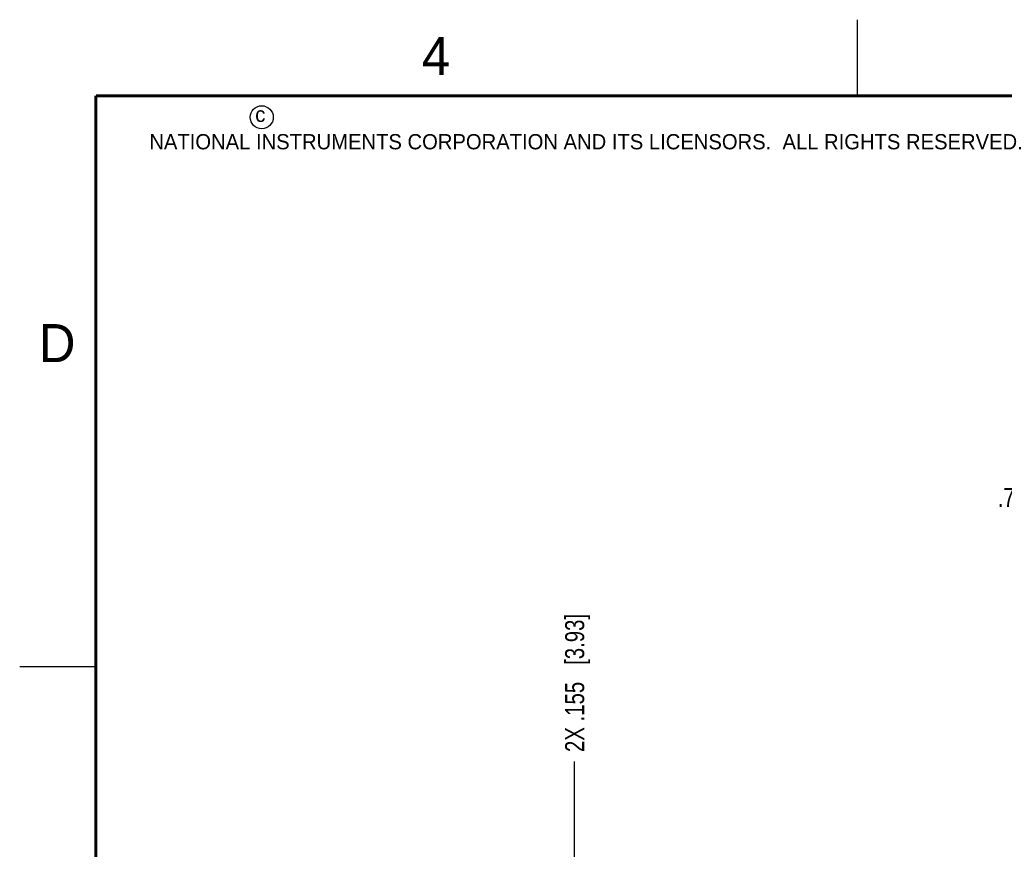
# Model space of a CAD drawing. Header units: inches. Extents: x 0 to 22, y 0 to 17.
# Tile 12 of 30: x 0 to 6.5, y 11.5 to 17. Entities that reach past the tile are written whole.
import ezdxf

# ---------------------------------------------------------------- set-up
doc = ezdxf.new("R2010")
doc.units = ezdxf.units.IN
doc.header["$LTSCALE"] = 1.21
doc.header["$MEASUREMENT"] = 0
doc.layers.get('0').update_dxf_attribs({"linetype": 'CONTINUOUS'})
doc.layers.add('DIMENSIONS', color=7, linetype='CONTINUOUS')
doc.styles.get("Standard").update_dxf_attribs({"font": 'txt', "width": 0.8})
doc.styles.add('TEXTSTYLE_2', font='txt')
doc.dimstyles.new('DIMSTYLE_1', dxfattribs={"dimtxt": 0.125, "dimasz": 0.18, "dimexe": 0.18, "dimexo": 0.0625, "dimgap": 0.09, "dimtad": 0, "dimtih": 1, "dimtoh": 1, "dimdec": 3, "dimzin": 4, "dimdsep": 46, "dimtxsty": 'STANDARD', "dimblk": '_FILLED', "dimblk1": '_FILLED', "dimblk2": '_FILLED', "dimcen": 0.09, "dimadec": 0, "dimazin": 0, "dimtp": 0.01, "dimtm": 0.01, "dimtfac": 1, "dimtdec": 3, "dimtofl": 0, "dimtmove": 0, "dimatfit": 3, "dimldrblk": '_FILLED', "dimfxl": 1, "dimtolj": 1, "dimtzin": 4, "dimarcsym": 0})
doc.dimstyles.new('DIMSTYLE_2', dxfattribs={"dimtxt": 0.125, "dimasz": 0.18, "dimexe": 0.18, "dimexo": 0.0625, "dimgap": 0.09, "dimtad": 0, "dimtih": 1, "dimtoh": 1, "dimdec": 3, "dimzin": 4, "dimdsep": 46, "dimtxsty": 'STANDARD', "dimblk": '_FILLED', "dimblk1": '_FILLED', "dimblk2": '_FILLED', "dimcen": 0.09, "dimadec": 0, "dimazin": 0, "dimtp": 0.01, "dimtm": 0.01, "dimtfac": 1, "dimtdec": 3, "dimtofl": 0, "dimtmove": 0, "dimatfit": 3, "dimldrblk": '_FILLED', "dimfxl": 1, "dimtolj": 1, "dimtzin": 4, "dimarcsym": 0})

# ---------------------------------------------------------------- blocks, each defined once
blk = doc.blocks.new('_FILLED')
at = {"color": 0, "linetype": 'BYBLOCK'}
blk.add_solid([(0, 0), (-1, 0.174), (-1, -0.174)], dxfattribs=at)
blk = doc.blocks.new('*D0')
at = {"layer": 'DIMENSIONS', "color": 2, "linetype": 'CONTINUOUS'}
for p, q in [((7.9411, 14.2505), (6.687, 14.2505)), ((6.812, 14.2505), (6.812, 13.9855)), ((6.812, 13.4705), (6.812, 13.7355)), ((7.9411, 13.4705), (6.687, 13.4705))]:
    blk.add_line(p, q, dxfattribs=at)
at = {"layer": 'DIMENSIONS', "color": 2, "linetype": 'CONTINUOUS', "xscale": 0.18, "yscale": 0.18, "zscale": 0.18}
for p, rotation in [((6.812, 14.2505), 90), ((6.812, 13.4705), 270)]:
    blk.add_blockref('_FILLED', p, dxfattribs=dict(at, rotation=rotation))
at = {"layer": 'DIMENSIONS', "color": 2, "linetype": 'CONTINUOUS', "insert": (6.812, 13.923), "char_height": 0.125, "width": 1.225, "attachment_point": 2, "line_spacing_factor": 0.9}
blk.add_mtext('.780{\\Ftxt.shx;\\W1.000000;\\H0.125000; }[19.81]', dxfattribs=at)
blk = doc.blocks.new('*D10')
at = {"layer": 'DIMENSIONS', "color": 2, "linetype": 'CONTINUOUS'}
blk.add_line((3.6437, 10.9071), (3.6437, 12.126), dxfattribs=at)
at = {"layer": 'DIMENSIONS', "color": 2, "linetype": 'CONTINUOUS', "insert": (3.5812, 12.1885), "char_height": 0.125, "width": 1.425, "attachment_point": 1, "rotation": 90, "line_spacing_factor": 0.9}
blk.add_mtext('2X .155{\\Ftxt.shx;\\W1.000000;\\H0.125000; }[3.93]', dxfattribs=at)

msp = doc.modelspace()

# ---------------------------------------------------------------- linework, layer by layer
at = {"color": 2, "linetype": 'CONTINUOUS'}
for p, q in [((5.5, 16.5), (5.5, 17)), ((0, 12.75), (0.5, 12.75))]:
    msp.add_line(p, q, dxfattribs=at)
at = {"color": 7, "linetype": 'CONTINUOUS', "const_width": 0.02}
for points in [[(0.5, 16.5), (0.5, 0.5)], [(21.5, 16.5), (0.5, 16.5)]]:
    msp.add_lwpolyline(points, dxfattribs=at)
at = {"color": 2, "linetype": 'CONTINUOUS'}
msp.add_circle((1.5893, 16.359), 0.0754, dxfattribs=at)

# ---------------------------------------------------------------- texts
at = {"color": 2, "linetype": 'CONTINUOUS', "attachment_point": 1, "line_spacing_factor": 0.9, "style": 'TEXTSTYLE_2'}
for s, insert, char_height, width in [('4', (2.64, 16.8869), 0.25, 0.25), ('c', (1.5463, 16.428), 0.1, 0.1), ('NATIONAL INSTRUMENTS CORPORATION AND ITS LICENSORS.  ALL RIGHTS RESERVED.', (0.851, 16.2482), 0.1, 7.3), ('D', (0.125, 15), 0.25, 0.25)]:
    msp.add_mtext(s, dxfattribs=dict(at, insert=insert, char_height=char_height, width=width))

# ---------------------------------------------------------------- dimensions: what is measured, and where the dimension line sits
at = {"layer": 'DIMENSIONS', "color": 2, "linetype": 'CONTINUOUS'}
dim = msp.add_linear_dim(base=(6.812, 14.2505), p1=(7.9411, 13.4705), p2=(7.9411, 14.2505), angle=90, dimstyle='DIMSTYLE_1', dxfattribs=at)
dim.commit()
dim.dimension.update_dxf_attribs({"geometry": '*D0', "text_midpoint": (6.687, 13.8605), "dimtype": 160})
dim = msp.add_ordinate_dim(feature_location=(3.6437, 10.9071), offset=(0, 1.2189), dtype=1, origin=(3.4889, 10.8446), text='2X <>', dimstyle='DIMSTYLE_2', dxfattribs=at)
dim.commit()
dim.dimension.update_dxf_attribs({"geometry": '*D10', "text_midpoint": (3.6437, 12.901)})

doc.saveas('drawing.dxf')
